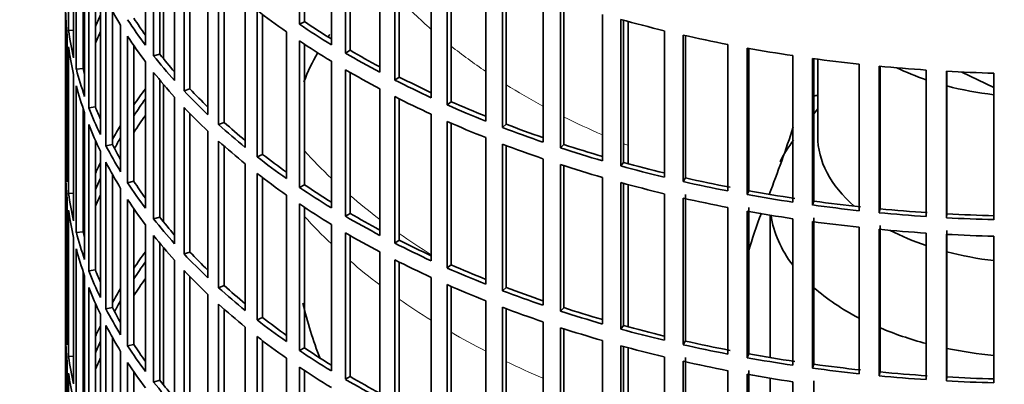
# Model space of a CAD drawing. Header units: millimetres. Extents: x 325 to 1200, y -2135 to 1831.
# Tile 4 of 21: x 900 to 1046, y -1882 to -1829. Entities that reach past the tile are written whole.
import ezdxf

# ---------------------------------------------------------------- set-up
doc = ezdxf.new("R2010")
doc.units = ezdxf.units.MM
for name, color, linetype in [('VSI184-254_GIUNT', 7, 'Continuous'), ('VSI344-454_FILTR', 7, 'Continuous'), ('VSI344-454_SUPPO', 7, 'Continuous')]:
    doc.layers.add(name, color=color, linetype=linetype)

# ---------------------------------------------------------------- blocks, each defined once
blk = doc.blocks.new('SE4')
at = {"layer": 'VSI184-254_GIUNT', "color": 7, "linetype": 'Continuous', "lineweight": 35}
for p, q in [((1018.12, -1834.36), (1018.12, -1845.73)), ((1018.12, -1841.72), (1017.56, -1842.44)), ((1011.12, -1857.4), (1011.12, -1878.44)), ((1011.12, -1881.49), (1011.12, -1902.52))]:
    blk.add_line(p, q, dxfattribs=at)
for centre, major_axis, start_param, end_param in [((1050.62, -1821.23), (-32.5, 0), 0.875493, 1.038932), ((1050.62, -1821.23), (-32.5, 0), 1.14425, 1.369498), ((1050.62, -1855.63), (39.5, 0), -3.562127, -3.413148), ((1050.62, -1845.73), (-32.5, 0), 0, 0.584062), ((1050.62, -1855.63), (39.5, 0), 3.220457, 3.555729), ((1050.62, -1845.73), (-32.5, 0), 0.835386, 1.038932), ((1050.62, -1845.73), (-32.5, 0), 1.14425, 1.369498), ((1050.62, -1855.63), (39.5, 0), 3.720726, 3.98088), ((1050.62, -1855.63), (39.5, 0), 4.081192, 4.281952), ((1050.62, -1855.63), (39.5, 0), 4.365036, 4.547129)]:
    blk.add_ellipse(centre, major_axis=major_axis, ratio=0.57735, start_param=start_param, end_param=end_param, dxfattribs=at)
at = {"layer": 'VSI344-454_FILTR', "color": 7, "linetype": 'Continuous', "lineweight": 35}
for p, q in [((907.12, -1740.81), (907.12, -1980.86)), ((907.58, -1830.11), (907.58, -1808.48)), ((941.66, -1829.21), (941.66, -1807.58)), ((942.4, -1828.83), (942.4, -1808.07)), ((918.93, -1832.3), (918.93, -1810.66)), ((946.37, -1832.23), (946.37, -1810.6)), ((908.32, -1834.15), (908.32, -1812.52)), ((920.14, -1833.87), (920.14, -1812.24)), ((948.44, -1833.47), (948.44, -1811.83)), ((949.13, -1833.06), (949.13, -1812.24)), ((908.73, -1835.86), (908.73, -1814.22)), ((921.04, -1833.62), (921.04, -1813.35)), ((923.23, -1837.52), (923.23, -1815.89)), ((953.5, -1836.29), (953.5, -1814.66)), ((955.72, -1837.45), (955.72, -1815.81)), ((924.63, -1839.04), (924.63, -1817.41)), ((956.36, -1837), (956.36, -1816.13)), ((909.72, -1835.76), (909.72, -1817.53)), ((909.96, -1839.86), (909.96, -1818.22)), ((925.49, -1838.75), (925.49, -1818.31)), ((961.1, -1840.06), (961.1, -1818.42)), ((910.58, -1841.54), (910.58, -1819.91)), ((963.46, -1841.12), (963.46, -1819.48)), ((964.04, -1840.65), (964.04, -1819.74)), ((928.14, -1842.56), (928.14, -1820.92)), ((911.55, -1841.4), (911.55, -1822.25)), ((929.72, -1844.02), (929.72, -1822.38)), ((930.55, -1843.7), (930.55, -1823.12)), ((969.15, -1843.5), (969.15, -1821.87)), ((971.62, -1844.47), (971.62, -1822.83)), ((972.15, -1843.98), (972.15, -1823.03)), ((912.28, -1845.48), (912.28, -1823.85)), ((913.1, -1847.14), (913.1, -1825.5)), ((933.66, -1847.39), (933.66, -1825.75)), ((977.59, -1846.62), (977.59, -1824.98)), ((980.17, -1847.48), (980.17, -1825.84)), ((980.64, -1846.97), (980.64, -1825.99)), ((907.13, -1848.42), (907.13, -1826.79)), ((914.05, -1846.96), (914.05, -1827.27)), ((935.41, -1848.78), (935.41, -1827.14)), ((936.2, -1848.43), (936.2, -1827.75)), ((942.4, -1828.83), (941.66, -1829.21)), ((986.38, -1849.39), (986.38, -1827.75)), ((989.06, -1850.14), (989.06, -1828.5)), ((989.47, -1849.61), (989.47, -1828.62)), ((908.32, -1830.07), (907.58, -1830.11)), ((915.27, -1851), (915.27, -1829.36)), ((939.74, -1851.98), (939.74, -1830.34)), ((995.49, -1851.79), (995.49, -1830.16)), ((907.38, -1852.48), (907.38, -1830.85)), ((916.29, -1852.62), (916.29, -1830.98)), ((941.66, -1853.3), (941.66, -1831.66)), ((998.25, -1852.44), (998.25, -1830.8)), ((998.59, -1851.9), (998.59, -1830.88)), ((907.58, -1854.2), (907.58, -1832.56)), ((917.22, -1852.4), (917.22, -1832.37)), ((942.4, -1852.91), (942.4, -1832.16)), ((949.13, -1833.06), (948.44, -1833.47)), ((1004.86, -1853.83), (1004.86, -1832.19)), ((1007.7, -1854.36), (1007.7, -1832.72)), ((1007.98, -1853.8), (1007.98, -1832.77)), ((918.93, -1856.39), (918.93, -1834.75)), ((921.04, -1833.62), (920.14, -1833.87)), ((946.37, -1856.32), (946.37, -1834.68)), ((1014.46, -1855.48), (1014.46, -1833.84)), ((1017.36, -1855.9), (1017.36, -1834.26)), ((1017.56, -1855.33), (1017.56, -1834.29)), ((909.72, -1835.76), (908.73, -1835.86)), ((948.44, -1857.56), (948.44, -1835.92)), ((1024.24, -1856.74), (1024.24, -1835.1)), ((1027.17, -1857.04), (1027.17, -1835.4)), ((1027.31, -1856.47), (1027.31, -1835.42)), ((1034.14, -1857.6), (1034.14, -1835.97)), ((1037.11, -1857.78), (1037.11, -1836.15)), ((1037.18, -1857.21), (1037.18, -1836.15)), ((908.32, -1858.24), (908.32, -1836.6)), ((920.14, -1857.96), (920.14, -1836.32)), ((921.04, -1857.71), (921.04, -1837.43)), ((949.13, -1857.14), (949.13, -1836.33)), ((956.36, -1837), (955.72, -1837.45)), ((1044.12, -1858.07), (1044.12, -1836.43)), ((908.73, -1859.95), (908.73, -1838.31)), ((925.49, -1838.75), (924.63, -1839.04)), ((953.5, -1860.38), (953.5, -1838.74)), ((923.23, -1861.61), (923.23, -1839.97)), ((955.72, -1861.53), (955.72, -1839.89)), ((956.36, -1861.09), (956.36, -1840.22)), ((964.04, -1840.65), (963.46, -1841.12)), ((909.72, -1859.85), (909.72, -1841.62)), ((911.55, -1841.4), (910.58, -1841.54)), ((924.63, -1863.13), (924.63, -1841.49)), ((909.96, -1863.95), (909.96, -1842.31)), ((925.49, -1862.84), (925.49, -1842.4)), ((961.1, -1864.14), (961.1, -1842.51)), ((910.58, -1865.63), (910.58, -1843.99)), ((930.55, -1843.7), (929.72, -1844.02)), ((963.46, -1865.2), (963.46, -1843.57)), ((964.04, -1864.74), (964.04, -1843.82)), ((972.15, -1843.98), (971.62, -1844.47)), ((911.55, -1865.49), (911.55, -1846.34)), ((928.14, -1866.65), (928.14, -1845.01)), ((969.15, -1867.59), (969.15, -1845.95)), ((914.05, -1846.96), (913.1, -1847.14)), ((929.72, -1868.11), (929.72, -1846.47)), ((930.55, -1867.78), (930.55, -1847.21)), ((971.62, -1868.55), (971.62, -1846.92)), ((972.15, -1868.06), (972.15, -1847.12)), ((980.64, -1846.97), (980.17, -1847.48)), ((907.38, -1848.42), (907.13, -1848.42)), ((912.28, -1869.57), (912.28, -1847.93)), ((936.2, -1848.43), (935.41, -1848.78)), ((977.59, -1870.71), (977.59, -1849.07)), ((913.1, -1871.23), (913.1, -1849.59)), ((933.66, -1871.47), (933.66, -1849.84)), ((980.17, -1871.57), (980.17, -1849.93)), ((980.64, -1871.06), (980.64, -1850.08)), ((989.47, -1849.61), (989.06, -1850.14)), ((907.13, -1872.51), (907.13, -1850.87)), ((914.05, -1871.05), (914.05, -1851.36)), ((935.41, -1872.87), (935.41, -1851.23)), ((936.2, -1872.51), (936.2, -1851.84)), ((986.38, -1873.47), (986.38, -1851.84)), ((998.59, -1851.9), (998.25, -1852.44)), ((915.27, -1875.09), (915.27, -1853.45)), ((917.22, -1852.4), (916.29, -1852.62)), ((942.4, -1852.91), (941.66, -1853.3)), ((989.06, -1874.23), (989.06, -1852.59)), ((989.47, -1873.7), (989.47, -1852.7)), ((907.38, -1876.57), (907.38, -1854.93)), ((908.32, -1854.16), (907.58, -1854.2)), ((916.29, -1876.71), (916.29, -1855.07)), ((939.74, -1876.07), (939.74, -1854.43)), ((995.49, -1875.88), (995.49, -1854.24)), ((998.25, -1876.52), (998.25, -1854.89)), ((998.59, -1875.98), (998.59, -1854.35)), ((1007.98, -1853.8), (1007.7, -1854.36)), ((917.22, -1876.49), (917.22, -1856.46)), ((941.66, -1877.39), (941.66, -1855.75)), ((942.4, -1877), (942.4, -1856.25)), ((1004.86, -1877.91), (1004.86, -1856.28)), ((1007.98, -1877.89), (1007.98, -1856.25)), ((1017.56, -1855.33), (1017.36, -1855.9)), ((1027.31, -1856.47), (1027.17, -1857.04)), ((907.58, -1878.29), (907.58, -1856.65)), ((921.04, -1857.71), (920.14, -1857.96)), ((949.13, -1857.14), (948.44, -1857.56)), ((1007.7, -1878.45), (1007.7, -1856.81)), ((1014.46, -1879.57), (1014.46, -1857.93)), ((1017.56, -1879.42), (1017.56, -1857.78)), ((1037.18, -1857.21), (1037.11, -1857.78)), ((918.93, -1880.47), (918.93, -1858.84)), ((946.37, -1880.41), (946.37, -1858.77)), ((1017.36, -1879.98), (1017.36, -1858.35)), ((1024.24, -1880.83), (1024.24, -1859.19)), ((1027.17, -1881.13), (1027.17, -1859.49)), ((1027.31, -1880.55), (1027.31, -1858.92)), ((908.32, -1882.33), (908.32, -1860.69)), ((909.72, -1859.85), (908.73, -1859.95)), ((920.14, -1882.05), (920.14, -1860.41)), ((948.44, -1881.64), (948.44, -1860.01)), ((949.13, -1881.23), (949.13, -1860.41)), ((1034.14, -1881.69), (1034.14, -1860.05)), ((1037.11, -1881.87), (1037.11, -1860.23)), ((1037.18, -1881.29), (1037.18, -1859.66)), ((1044.12, -1882.15), (1044.12, -1860.52)), ((908.73, -1884.03), (908.73, -1862.39)), ((921.04, -1881.79), (921.04, -1861.52)), ((956.36, -1861.09), (955.72, -1861.53)), ((925.49, -1862.84), (924.63, -1863.13)), ((953.5, -1884.47), (953.5, -1862.83)), ((923.23, -1885.7), (923.23, -1864.06)), ((955.72, -1885.62), (955.72, -1863.98)), ((956.36, -1885.18), (956.36, -1864.31)), ((964.04, -1864.74), (963.46, -1865.2)), ((909.72, -1883.93), (909.72, -1865.7)), ((909.96, -1888.03), (909.96, -1866.39)), ((911.55, -1865.49), (910.58, -1865.63)), ((924.63, -1887.22), (924.63, -1865.58)), ((925.49, -1886.93), (925.49, -1866.48)), ((961.1, -1888.23), (961.1, -1866.59)), ((910.58, -1889.72), (910.58, -1868.08)), ((930.55, -1867.78), (929.72, -1868.11)), ((963.46, -1889.29), (963.46, -1867.65)), ((964.04, -1888.82), (964.04, -1867.91)), ((972.15, -1868.06), (971.62, -1868.55)), ((928.14, -1890.73), (928.14, -1869.1)), ((911.55, -1889.58), (911.55, -1870.43)), ((914.05, -1871.05), (913.1, -1871.23)), ((929.72, -1892.19), (929.72, -1870.56)), ((969.15, -1891.68), (969.15, -1870.04)), ((971.62, -1892.64), (971.62, -1871)), ((980.64, -1871.06), (980.17, -1871.57)), ((907.38, -1872.51), (907.13, -1872.51)), ((912.28, -1893.66), (912.28, -1872.02)), ((930.55, -1891.87), (930.55, -1871.3)), ((936.2, -1872.51), (935.41, -1872.87)), ((972.15, -1892.15), (972.15, -1871.2)), ((913.1, -1895.31), (913.1, -1873.68)), ((933.66, -1895.56), (933.66, -1873.92)), ((977.59, -1894.79), (977.59, -1873.15)), ((980.17, -1895.65), (980.17, -1874.02)), ((989.47, -1873.7), (989.06, -1874.23)), ((907.13, -1896.6), (907.13, -1874.96)), ((914.05, -1895.13), (914.05, -1875.45)), ((935.41, -1896.95), (935.41, -1875.32)), ((980.64, -1895.14), (980.64, -1874.17)), ((917.22, -1876.49), (916.29, -1876.71)), ((936.2, -1896.6), (936.2, -1875.92)), ((986.38, -1897.56), (986.38, -1875.92)), ((989.06, -1898.31), (989.06, -1876.68)), ((989.47, -1897.79), (989.47, -1876.79)), ((998.59, -1875.98), (998.25, -1876.52)), ((908.32, -1878.24), (907.58, -1878.29)), ((915.27, -1899.18), (915.27, -1877.54)), ((942.4, -1877), (941.66, -1877.39)), ((995.49, -1899.97), (995.49, -1878.33)), ((1007.98, -1877.89), (1007.7, -1878.45)), ((907.38, -1900.66), (907.38, -1879.02)), ((916.29, -1900.79), (916.29, -1879.16)), ((939.74, -1900.16), (939.74, -1878.52)), ((941.66, -1901.47), (941.66, -1879.84)), ((998.25, -1900.61), (998.25, -1878.97)), ((998.59, -1900.07), (998.59, -1878.43)), ((1017.56, -1879.42), (1017.36, -1879.98)), ((907.58, -1902.37), (907.58, -1880.74)), ((917.22, -1900.58), (917.22, -1880.54)), ((942.4, -1901.09), (942.4, -1880.33)), ((949.13, -1881.23), (948.44, -1881.64)), ((1004.86, -1902), (1004.86, -1880.36)), ((1007.7, -1902.53), (1007.7, -1880.9)), ((1007.98, -1901.98), (1007.98, -1880.34)), ((1027.31, -1880.55), (1027.17, -1881.13)), ((1037.18, -1881.29), (1037.11, -1881.87)), ((921.04, -1881.79), (920.14, -1882.05)), ((1014.46, -1903.65), (1014.46, -1882.02)), ((1017.56, -1903.5), (1017.56, -1881.87))]:
    blk.add_line(p, q, dxfattribs=at)
for centre, major_axis, start_param, end_param in [((1050.62, -1740.81), (143.5, 0), 2.974441, 5.120265), ((1050.62, -1801.84), (-143.5, 0), 0.289645, 0.338674), ((1050.62, -1825.93), (-143.5, 0), 0.010392, 0.059421), ((1050.62, -1777.75), (-143.5, 0), 0.63871, 0.68774), ((1050.62, -1847.56), (-142.5, 0), -0.242088, -0.219659), ((1050.62, -1799.39), (-143.5, 0), 0.359458, 0.408487), ((1050.62, -1799.39), (-142.5, 0), 0.359286, 0.391958), ((1050.62, -1775.3), (-142.5, 0), 0.708352, 0.750104), ((1050.62, -1753.67), (-143.5, 0), 1.127403, 1.176432), ((1050.62, -1823.48), (-143.5, 0), 0.080205, 0.129234), ((1050.62, -1850.01), (-142.5, 0), -0.242088, -0.219659), ((1050.62, -1775.3), (-143.5, 0), 0.708524, 0.757553), ((1050.62, -1847.56), (-143.5, 0), -0.199048, -0.190533), ((1050.62, -1801.84), (-143.5, 0), 0.359458, 0.408487), ((1050.62, -1777.75), (-143.5, 0), 0.708524, 0.757553), ((1050.62, -1753.67), (-143.5, 0), 1.197216, 1.246245), ((1050.62, -1825.93), (-143.5, 0), 0.080205, 0.129234), ((1050.62, -1775.3), (-142.5, 0), 0.778165, 0.820895), ((1050.62, -1753.67), (-143.5, 0), 1.267029, 1.316058), ((1050.62, -1847.56), (-142.5, 0), -0.160582, -0.149846), ((1050.62, -1799.39), (-143.5, 0), 0.429271, 0.4783), ((1050.62, -1799.39), (-142.5, 0), 0.429099, 0.464583), ((1050.62, -1775.3), (-143.5, 0), 0.778337, 0.827366), ((1050.62, -1753.67), (-143.5, 0), 1.336842, 1.385871), ((1050.62, -1823.48), (-143.5, 0), 0.150018, 0.199048), ((1050.62, -1823.48), (-142.5, 0), 0.149846, 0.160582), ((1050.62, -1777.75), (-143.5, 0), 0.778337, 0.827366), ((1050.62, -1753.67), (-143.5, 0), 1.406655, 1.455685), ((1050.62, -1753.67), (-143.5, 0), 1.476469, 1.525498), ((1050.62, -1801.84), (-143.5, 0), 0.429271, 0.4783), ((1050.62, -1775.3), (-143.5, 0), 0.84815, 0.897179), ((1050.62, -1775.3), (-142.5, 0), 0.847978, 0.891566), ((1050.62, -1825.93), (-143.5, 0), 0.150018, 0.199048), ((1050.62, -1871.65), (-143.5, 0), -0.408487, -0.377404), ((1050.62, -1799.39), (-143.5, 0), 0.499084, 0.548113), ((1050.62, -1799.39), (-142.5, 0), 0.498912, 0.536508), ((1050.62, -1871.65), (-142.5, 0), -0.391958, -0.359286), ((1050.62, -1777.75), (-143.5, 0), 0.84815, 0.897179), ((1050.62, -1775.3), (-142.5, 0), 0.917791, 0.962144), ((1050.62, -1919.82), (-142.5, 0), -1.340701, -1.33667), ((1050.62, -1823.48), (-143.5, 0), 0.219831, 0.268861), ((1050.62, -1823.48), (-142.5, 0), 0.219659, 0.242088), ((1050.62, -1801.84), (-143.5, 0), 0.499084, 0.548113), ((1050.62, -1775.3), (-143.5, 0), 0.917963, 0.966992), ((1050.62, -1874.1), (-142.5, 0), -0.391958, -0.359286), ((1050.62, -1825.93), (-143.5, 0), 0.219831, 0.268861), ((1050.62, -1871.65), (-143.5, 0), -0.338674, -0.312019), ((1050.62, -1799.39), (-143.5, 0), 0.568897, 0.617927), ((1050.62, -1799.39), (-142.5, 0), 0.568725, 0.607984), ((1050.62, -1777.75), (-143.5, 0), 0.917963, 0.966992), ((1050.62, -1775.3), (-143.5, 0), 0.987776, 1.036806), ((1050.62, -1775.3), (-142.5, 0), 0.987604, 1.032651), ((1050.62, -1871.65), (-142.5, 0), -0.318152, -0.297119), ((1050.62, -1823.48), (-143.5, 0), 0.289645, 0.338674), ((1050.62, -1823.48), (-142.5, 0), 0.289473, 0.318152), ((1050.62, -1801.84), (-143.5, 0), 0.568897, 0.617927), ((1050.62, -1777.75), (-143.5, 0), 0.987776, 1.036806), ((1050.62, -1775.3), (-143.5, 0), 1.057589, 1.106619), ((1050.62, -1775.3), (-142.5, 0), 1.057417, 1.103102), ((1050.62, -1847.56), (-143.5, 0), 0.010392, 0.059421), ((1050.62, -1799.39), (-143.5, 0), 0.63871, 0.68774), ((1050.62, -1799.39), (-142.5, 0), 0.638538, 0.679153), ((1050.62, -1871.65), (-143.5, 0), -0.268861, -0.248955), ((1050.62, -1825.93), (-143.5, 0), 0.289645, 0.338674), ((1050.62, -1777.75), (-143.5, 0), 1.057589, 1.106619), ((1050.62, -1775.3), (-143.5, 0), 1.127403, 1.176432), ((1050.62, -1775.3), (-142.5, 0), 1.127231, 1.17351), ((1050.62, -1850.01), (-143.5, 0), 0.010392, 0.059421), ((1050.62, -1871.65), (-142.5, 0), -0.242088, -0.219659), ((1050.62, -1801.84), (-143.5, 0), 0.63871, 0.68774), ((1050.62, -1775.3), (-142.5, 0), 1.197044, 1.246417), ((1050.62, -1823.48), (-143.5, 0), 0.359458, 0.408487), ((1050.62, -1823.48), (-142.5, 0), 0.359286, 0.391958), ((1050.62, -1799.39), (-143.5, 0), 0.708524, 0.757553), ((1050.62, -1799.39), (-142.5, 0), 0.708352, 0.750104), ((1050.62, -1777.75), (-143.5, 0), 1.127403, 1.176432), ((1050.62, -1775.3), (-143.5, 0), 1.197216, 1.246245), ((1050.62, -1847.56), (-143.5, 0), 0.080205, 0.129234), ((1050.62, -1874.1), (-142.5, 0), -0.242088, -0.219659), ((1050.62, -1825.93), (-143.5, 0), 0.359458, 0.408487), ((1050.62, -1777.75), (-143.5, 0), 1.197216, 1.246245), ((1050.62, -1775.3), (-143.5, 0), 1.267029, 1.316058), ((1050.62, -1775.3), (-142.5, 0), 1.266857, 1.31623), ((1050.62, -1871.65), (-143.5, 0), -0.199048, -0.190533), ((1050.62, -1801.84), (-143.5, 0), 0.708524, 0.757553), ((1050.62, -1775.3), (-143.5, 0), 1.336842, 1.385871), ((1050.62, -1775.3), (-142.5, 0), 1.33667, 1.386044), ((1050.62, -1775.3), (-142.5, 0), 1.406483, 1.455857), ((1050.62, -1850.01), (-143.5, 0), 0.080205, 0.129234), ((1050.62, -1823.48), (-143.5, 0), 0.429271, 0.4783), ((1050.62, -1823.48), (-142.5, 0), 0.429099, 0.464583), ((1050.62, -1799.39), (-143.5, 0), 0.778337, 0.827366), ((1050.62, -1799.39), (-142.5, 0), 0.778165, 0.820895), ((1050.62, -1777.75), (-143.5, 0), 1.267029, 1.316058), ((1050.62, -1775.3), (-143.5, 0), 1.406655, 1.455685), ((1050.62, -1775.3), (-143.5, 0), 1.476469, 1.525498), ((1050.62, -1775.3), (-142.5, 0), 1.476296, 1.52567), ((1050.62, -1871.65), (-142.5, 0), -0.160582, -0.149846), ((1050.62, -1777.75), (-143.5, 0), 1.336842, 1.385871), ((1050.62, -1777.75), (-143.5, 0), 1.406655, 1.455685), ((1050.62, -1847.56), (-143.5, 0), 0.150018, 0.199048), ((1050.62, -1847.56), (-142.5, 0), 0.149846, 0.160582), ((1050.62, -1825.93), (-143.5, 0), 0.429271, 0.4783), ((1050.62, -1801.84), (-143.5, 0), 0.778337, 0.827366), ((1050.62, -1777.75), (-143.5, 0), 1.476469, 1.525498), ((1050.62, -1850.01), (-143.5, 0), 0.150018, 0.199048), ((1050.62, -1799.39), (-143.5, 0), 0.84815, 0.897179), ((1050.62, -1799.39), (-142.5, 0), 0.847978, 0.891566), ((1050.62, -1895.74), (-143.5, 0), -0.408487, -0.377404), ((1050.62, -1823.48), (-143.5, 0), 0.499084, 0.548113), ((1050.62, -1823.48), (-142.5, 0), 0.498912, 0.536508), ((1050.62, -1895.74), (-142.5, 0), -0.391958, -0.359286), ((1050.62, -1801.84), (-143.5, 0), 0.84815, 0.897179), ((1050.62, -1799.39), (-143.5, 0), 0.917963, 0.966992), ((1050.62, -1799.39), (-142.5, 0), 0.917791, 0.962144), ((1050.62, -1847.56), (-143.5, 0), 0.219831, 0.268861), ((1050.62, -1847.56), (-142.5, 0), 0.219659, 0.242088), ((1050.62, -1898.19), (-142.5, 0), -0.391958, -0.359286), ((1050.62, -1825.93), (-143.5, 0), 0.499084, 0.548113), ((1050.62, -1850.01), (-143.5, 0), 0.219831, 0.268861), ((1050.62, -1895.74), (-143.5, 0), -0.338674, -0.312019), ((1050.62, -1823.48), (-143.5, 0), 0.568897, 0.617927), ((1050.62, -1823.48), (-142.5, 0), 0.568725, 0.607984), ((1050.62, -1801.84), (-143.5, 0), 0.917963, 0.966992), ((1050.62, -1799.39), (-142.5, 0), 0.987604, 1.032651), ((1050.62, -1799.39), (-143.5, 0), 0.987776, 1.036806), ((1050.62, -1847.56), (-142.5, 0), 0.289473, 0.318152), ((1050.62, -1895.74), (-142.5, 0), -0.318152, -0.297119), ((1050.62, -1825.93), (-143.5, 0), 0.568897, 0.617927), ((1050.62, -1801.84), (-143.5, 0), 0.987776, 1.036806), ((1050.62, -1799.39), (-142.5, 0), 1.057417, 1.103102), ((1050.62, -1871.65), (-143.5, 0), 0.010392, 0.059421), ((1050.62, -1847.56), (-143.5, 0), 0.289645, 0.338674), ((1050.62, -1823.48), (-142.5, 0), 0.638538, 0.679153), ((1050.62, -1799.39), (-143.5, 0), 1.057589, 1.106619), ((1050.62, -1895.74), (-143.5, 0), -0.268861, -0.248955), ((1050.62, -1850.01), (-143.5, 0), 0.289645, 0.338674), ((1050.62, -1823.48), (-143.5, 0), 0.63871, 0.68774), ((1050.62, -1801.84), (-143.5, 0), 1.057589, 1.106619), ((1050.62, -1799.39), (-142.5, 0), 1.127231, 1.17351), ((1050.62, -1874.1), (-143.5, 0), 0.010392, 0.059421), ((1050.62, -1825.93), (-143.5, 0), 0.63871, 0.68774), ((1050.62, -1799.39), (-143.5, 0), 1.127403, 1.176432), ((1050.62, -1895.74), (-142.5, 0), -0.242088, -0.219659), ((1050.62, -1847.56), (-143.5, 0), 0.359458, 0.408487), ((1050.62, -1847.56), (-142.5, 0), 0.359286, 0.391958), ((1050.62, -1801.84), (-143.5, 0), 1.127403, 1.176432), ((1050.62, -1799.39), (-143.5, 0), 1.197216, 1.246245), ((1050.62, -1799.39), (-142.5, 0), 1.197044, 1.246417), ((1050.62, -1871.65), (-143.5, 0), 0.080205, 0.129234), ((1050.62, -1823.48), (-143.5, 0), 0.708524, 0.757553), ((1050.62, -1823.48), (-142.5, 0), 0.708352, 0.750104), ((1050.62, -1799.39), (-142.5, 0), 1.266857, 1.31623), ((1050.62, -1895.74), (-143.5, 0), -0.199048, -0.190533), ((1050.62, -1898.19), (-142.5, 0), -0.242088, -0.219659), ((1050.62, -1850.01), (-143.5, 0), 0.359458, 0.408487), ((1050.62, -1825.93), (-143.5, 0), 0.708524, 0.757553), ((1050.62, -1801.84), (-143.5, 0), 1.197216, 1.246245), ((1050.62, -1799.39), (-143.5, 0), 1.267029, 1.316058), ((1050.62, -1799.39), (-142.5, 0), 1.33667, 1.386044), ((1050.62, -1874.1), (-143.5, 0), 0.080205, 0.129234), ((1050.62, -1823.48), (-142.5, 0), 0.778165, 0.820895), ((1050.62, -1801.84), (-143.5, 0), 1.267029, 1.316058), ((1050.62, -1799.39), (-143.5, 0), 1.336842, 1.385871), ((1050.62, -1799.39), (-143.5, 0), 1.406655, 1.455685), ((1050.62, -1799.39), (-142.5, 0), 1.406483, 1.455857), ((1050.62, -1799.39), (-142.5, 0), 1.476296, 1.52567), ((1050.62, -1847.56), (-143.5, 0), 0.429271, 0.4783), ((1050.62, -1847.56), (-142.5, 0), 0.429099, 0.464583), ((1050.62, -1823.48), (-143.5, 0), 0.778337, 0.827366), ((1050.62, -1799.39), (-143.5, 0), 1.476469, 1.525498)]:
    blk.add_ellipse(centre, major_axis=major_axis, ratio=0.57735, start_param=start_param, end_param=end_param, dxfattribs=at)
at = {"layer": 'VSI344-454_SUPPO', "color": 7, "linetype": 'Continuous', "lineweight": 35}
for p, q in [((921.59, -1834.31), (921.59, -1814.01)), ((990.14, -1849.8), (990.14, -1828.8)), ((1039.37, -1836.26), (1044.12, -1838.57)), ((921.59, -1858.39), (921.59, -1838.1)), ((990.14, -1873.88), (990.14, -1852.88)), ((921.59, -1882.48), (921.59, -1862.18)), ((990.14, -1897.97), (990.14, -1876.97))]:
    blk.add_line(p, q, dxfattribs=at)
for centre, radius, start, end in [((969.02, -1847.75), 28.53, 143.4102, 144.2456), ((969.02, -1847.75), 28.53, 149.8113, 159.3783), ((872.01, -1799.15), 149.49, 338.3358, 342.3932), ((1064.14, -1878.52), 58.39, 158.4859, 164.357), ((1001.17, -1856.52), 60.63, 193.2256, 201.3404)]:
    blk.add_arc(centre, radius, start, end, dxfattribs=at)
at = {"layer": 'VSI344-454_SUPPO', "color": 4, "linetype": 'Continuous', "lineweight": 9}
for centre, major_axis, start_param, end_param in [((1050.62, -1796.15), (-106.99, 0), 0.492641, 0.579522), ((1050.62, -1796.15), (-106.99, 0), 0.627902, 0.705081), ((1050.62, -1796.15), (-106.99, 0), 0.747348, 0.819367), ((1050.62, -1796.15), (-106.99, 0), 0.857735, 0.926692), ((1050.62, -1815.39), (-122, 0), 0.479891, 0.546105), ((1050.62, -1796.15), (-106.99, 0), 0.962313, 0.96998), ((1050.62, -1815.39), (-122, 0), 0.588316, 0.649986), ((1050.62, -1825.07), (-122, 0), 0.479891, 0.546105), ((1050.62, -1815.39), (-122, 0), 0.687784, 0.746968), ((1050.62, -1825.07), (-122, 0), 0.588316, 0.649986), ((1050.62, -1825.07), (-122, 0), 0.687784, 0.746968), ((1050.62, -1825.07), (-122, 0), 0.781768, 0.839497), ((1050.62, -1825.07), (-122, 0), 0.872093, 0.928959)]:
    blk.add_ellipse(centre, major_axis=major_axis, ratio=0.57735, start_param=start_param, end_param=end_param, dxfattribs=at)

msp = doc.modelspace()

# ---------------------------------------------------------------- block references
msp.add_blockref('SE4', (0, 0))

doc.saveas('drawing.dxf')
